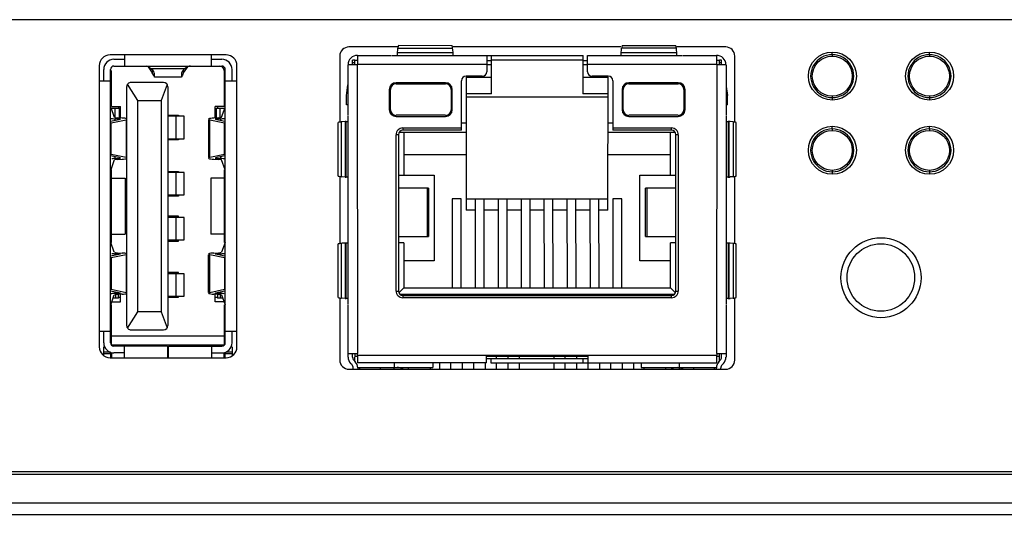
# Model space of a CAD drawing. Header units: inches. Extents: x 0 to 34, y 0 to 22.
# Tile 31 of 55: x 22.9 to 24.6, y 5.3 to 6.2. Entities that reach past the tile are written whole.
import ezdxf

# ---------------------------------------------------------------- set-up
doc = ezdxf.new("R2010")
doc.units = ezdxf.units.IN
doc.header["$LTSCALE"] = 1.87
doc.header["$MEASUREMENT"] = 0
doc.layers.get('0').update_dxf_attribs({"linetype": 'CONTINUOUS'})

msp = doc.modelspace()

# ---------------------------------------------------------------- linework, layer by layer
at = {"color": 7, "linetype": 'CONTINUOUS'}
for p, q in [((25.2656, 6.1978), (20.5068, 6.1978)), ((23.5708, 6.15), (23.4858, 6.15)), ((23.5712, 6.1458), (23.5715, 6.1482)), ((23.5715, 6.1482), (23.6672, 6.1482)), ((23.5718, 6.15), (23.5719, 6.1506)), ((23.5724, 6.1529), (23.6663, 6.1528)), ((23.6669, 6.15), (23.6668, 6.1506)), ((23.6676, 6.1455), (23.6672, 6.1482)), ((23.9615, 6.15), (23.6679, 6.15)), ((23.9625, 6.1458), (23.9628, 6.1482)), ((24.0586, 6.1482), (23.9628, 6.1482)), ((23.9632, 6.15), (23.9633, 6.1505)), ((23.9637, 6.1527), (24.0577, 6.1527)), ((24.0582, 6.15), (24.0581, 6.1505)), ((24.0589, 6.1455), (24.0586, 6.1482)), ((24.1448, 6.15), (24.0592, 6.15)), ((23.271, 6.1362), (23.068, 6.1362)), ((23.0938, 6.1166), (23.0938, 6.1362)), ((23.2446, 6.1362), (23.2446, 6.1166)), ((23.4698, 6.134), (23.4698, 6.0194)), ((23.5011, 6.1351), (23.5599, 6.1351)), ((23.5011, 6.1351), (23.5011, 6.1186)), ((23.5608, 6.1351), (23.678, 6.1351)), ((23.5706, 6.136), (23.5708, 6.1377)), ((23.5708, 6.1398), (23.5712, 6.1458)), ((23.5708, 6.1377), (23.5708, 6.1398)), ((23.6679, 6.1397), (23.5708, 6.1397)), ((23.6679, 6.1398), (23.6676, 6.1455)), ((23.668, 6.1377), (23.6679, 6.1398)), ((23.6682, 6.1358), (23.668, 6.1377)), ((23.6789, 6.1351), (23.8953, 6.1351)), ((23.7269, 6.1351), (23.7269, 6.1067)), ((23.7347, 6.1351), (23.7347, 6.1272)), ((23.8953, 6.1272), (23.8953, 6.1351)), ((23.9032, 6.1351), (23.9512, 6.1351)), ((23.9032, 6.1067), (23.9032, 6.1351)), ((23.9521, 6.1351), (24.0693, 6.1351)), ((23.9619, 6.136), (23.9621, 6.1377)), ((23.9621, 6.1377), (23.9622, 6.1398)), ((23.9622, 6.1398), (23.9625, 6.1458)), ((24.0592, 6.1397), (23.9622, 6.1397)), ((24.0592, 6.1398), (24.0589, 6.1455)), ((24.0593, 6.1377), (24.0592, 6.1398)), ((24.0595, 6.1358), (24.0593, 6.1377)), ((24.0702, 6.1351), (24.129, 6.1351)), ((24.129, 6.1186), (24.129, 6.1351)), ((24.1608, 6.0194), (24.1608, 6.134)), ((24.3312, 6.1365), (24.3312, 6.1412)), ((24.3312, 6.1365), (24.3312, 6.134)), ((24.5012, 6.1365), (24.5012, 6.1412)), ((24.5012, 6.1365), (24.5012, 6.134)), ((23.049, 6.1172), (23.049, 5.6252)), ((23.0747, 6.1284), (23.0938, 6.1284)), ((23.0747, 6.1166), (23.2637, 6.1166)), ((23.1345, 6.115), (23.1417, 6.1046)), ((23.1967, 6.1046), (23.2039, 6.115)), ((23.2446, 6.1284), (23.2637, 6.1284)), ((23.29, 5.6252), (23.29, 6.1172)), ((23.5011, 6.1186), (23.4845, 6.1186)), ((23.4845, 6.0304), (23.4845, 6.1186)), ((23.4959, 6.1225), (23.4915, 6.1225)), ((23.4959, 6.1272), (23.4921, 6.1272)), ((23.4921, 6.1186), (23.4921, 6.1272)), ((23.5011, 6.1264), (23.4959, 6.1264)), ((23.4959, 6.1186), (23.4959, 6.1264)), ((23.7269, 6.1193), (23.5003, 6.1193)), ((23.5003, 6.1193), (23.5007, 5.6134)), ((23.7269, 6.1264), (23.7351, 6.1264)), ((23.7351, 6.1186), (23.7269, 6.1186)), ((23.8953, 6.1272), (23.7347, 6.1272)), ((23.7351, 6.0678), (23.7351, 6.1264)), ((23.895, 6.1264), (23.8949, 6.0678)), ((23.895, 6.1264), (23.9032, 6.1264)), ((23.9032, 6.1186), (23.895, 6.1186)), ((24.1298, 6.1193), (23.9032, 6.1193)), ((24.1342, 6.1264), (24.129, 6.1264)), ((24.1456, 6.1186), (24.129, 6.1186)), ((24.1294, 5.6134), (24.1298, 6.1193)), ((24.1373, 6.1272), (24.1342, 6.1272)), ((24.1342, 6.1186), (24.1342, 6.1264)), ((24.1368, 6.1225), (24.1342, 6.1225)), ((24.1373, 6.1186), (24.1373, 6.1272)), ((24.1456, 6.1186), (24.1456, 6.0304)), ((23.057, 6.091), (23.057, 6.1107)), ((23.0688, 5.6323), (23.0688, 6.1107)), ((23.0708, 6.0457), (23.0708, 6.1087)), ((23.139, 6.1125), (23.1994, 6.1125)), ((23.1405, 6.1113), (23.139, 6.1125)), ((23.1417, 6.1087), (23.1417, 6.1046)), ((23.1456, 6.0975), (23.1456, 6.1029)), ((23.1928, 6.0969), (23.1456, 6.0969)), ((23.1928, 6.1029), (23.1928, 6.0975)), ((23.1967, 6.1046), (23.1967, 6.1087)), ((23.1994, 6.1125), (23.1979, 6.1113)), ((23.2676, 6.1087), (23.2676, 6.0457)), ((23.2696, 5.6323), (23.2696, 6.1107)), ((23.2814, 6.091), (23.2814, 6.1107)), ((23.719, 6.0989), (23.6906, 6.0989)), ((23.691, 6.0973), (23.6907, 5.8646)), ((23.691, 6.0973), (23.7351, 6.0973)), ((23.895, 6.0973), (23.9391, 6.0973)), ((23.9395, 6.0989), (23.9111, 6.0989)), ((23.9388, 5.8646), (23.9391, 6.0973)), ((23.049, 6.091), (23.0688, 6.091)), ((23.097, 6.08), (23.097, 5.6627)), ((23.1166, 6.0564), (23.0988, 6.085)), ((23.1615, 6.0878), (23.1048, 6.0878)), ((23.1681, 6.0843), (23.1576, 6.0564)), ((23.1694, 5.6627), (23.1694, 6.08)), ((23.2696, 6.091), (23.29, 6.091)), ((23.4814, 6.0649), (23.4841, 6.0839)), ((23.6548, 6.0875), (23.5682, 6.0875)), ((23.5682, 6.0855), (23.6548, 6.0855)), ((23.6828, 6.0044), (23.6828, 6.091)), ((23.9473, 6.091), (23.9473, 6.0044)), ((24.0619, 6.0875), (23.9753, 6.0875)), ((23.9753, 6.0855), (24.0619, 6.0855)), ((24.1456, 6.081), (24.1479, 6.0649)), ((23.4814, 6.0485), (23.4814, 6.0649)), ((23.5564, 6.0756), (23.5564, 6.0402)), ((23.5584, 6.0402), (23.5584, 6.0756)), ((23.6647, 6.0756), (23.6647, 6.0402)), ((23.6666, 6.0402), (23.6666, 6.0756)), ((23.9389, 6.0619), (23.6909, 6.0619)), ((23.7351, 6.0678), (23.691, 6.0678)), ((23.939, 6.0678), (23.8949, 6.0678)), ((23.9635, 6.0756), (23.9635, 6.0402)), ((23.9654, 6.0402), (23.9654, 6.0756)), ((24.0717, 6.0756), (24.0717, 6.0402)), ((24.0737, 6.0402), (24.0737, 6.0756)), ((24.1479, 6.0485), (24.1479, 6.0649)), ((24.3312, 6.064), (24.3312, 6.0615)), ((24.5012, 6.064), (24.5012, 6.0615)), ((23.0708, 6.0457), (23.0865, 6.0457)), ((23.0826, 6.0457), (23.0826, 6.0428)), ((23.0865, 6.0259), (23.0865, 6.0457)), ((23.1166, 6.0564), (23.1576, 6.0564)), ((23.1166, 5.6863), (23.1166, 6.0564)), ((23.1576, 6.0564), (23.1576, 5.6863)), ((23.2676, 6.0457), (23.2519, 6.0457)), ((23.2519, 6.0255), (23.2519, 6.0457)), ((23.2558, 6.0457), (23.2558, 6.0428)), ((23.4841, 6.0485), (23.4814, 6.0485)), ((24.1479, 6.0485), (24.1451, 6.0485)), ((24.3312, 6.0615), (24.3312, 6.0572)), ((24.5012, 6.0615), (24.5012, 6.0572)), ((23.0691, 6.0443), (23.0755, 6.0269)), ((23.0702, 6.0428), (23.0845, 6.0428)), ((23.0761, 6.0428), (23.0761, 6.0269)), ((23.0846, 6.0255), (23.0846, 6.0428)), ((23.1694, 6.0308), (23.1879, 6.0308)), ((23.1977, 6.0288), (23.1694, 6.0288)), ((23.1832, 6.0288), (23.1832, 5.9894)), ((23.1879, 6.0308), (23.1879, 6.0288)), ((23.1977, 5.9894), (23.1977, 6.0288)), ((23.2538, 6.0428), (23.2676, 6.0428)), ((23.2538, 6.0428), (23.2538, 6.0255)), ((23.2608, 6.0269), (23.2608, 6.0428)), ((23.2629, 6.0269), (23.2693, 6.0443)), ((23.4845, 5.9123), (23.4845, 6.0295)), ((23.6548, 6.0304), (23.5682, 6.0304)), ((23.5682, 6.0284), (23.6548, 6.0284)), ((24.0619, 6.0304), (23.9753, 6.0304)), ((23.9753, 6.0284), (24.0619, 6.0284)), ((24.1456, 6.0295), (24.1456, 5.9123)), ((23.0688, 6.0199), (23.0862, 6.0235)), ((23.07, 6.0172), (23.096, 6.0226)), ((23.07, 5.9621), (23.07, 6.0172)), ((23.0852, 6.024), (23.077, 6.0244)), ((23.077, 6.0216), (23.077, 6.0244)), ((23.089, 6.0255), (23.0808, 6.0259)), ((23.096, 6.0226), (23.096, 5.9566)), ((23.2401, 6.0226), (23.2401, 5.9566)), ((23.2424, 6.0226), (23.2684, 6.0172)), ((23.2424, 5.9566), (23.2424, 6.0226)), ((23.2576, 6.0259), (23.2494, 6.0255)), ((23.2522, 6.0235), (23.269, 6.02)), ((23.2614, 6.0244), (23.2532, 6.024)), ((23.2614, 6.0244), (23.2614, 6.0216)), ((23.2684, 5.9621), (23.2684, 6.0172)), ((23.4668, 5.924), (23.4668, 6.0179)), ((23.4741, 6.0191), (23.4722, 6.0189)), ((23.4722, 6.0189), (23.4722, 5.923)), ((23.479, 6.0194), (23.4741, 6.0191)), ((23.481, 6.0195), (23.479, 6.0194)), ((23.479, 6.0194), (23.479, 5.9224)), ((23.481, 5.9223), (23.481, 6.0195)), ((23.6828, 6.0174), (23.691, 6.0174)), ((23.9391, 6.0174), (23.9473, 6.0174)), ((24.151, 6.0194), (24.1491, 6.0195)), ((24.1491, 6.0195), (24.1491, 5.9223)), ((24.151, 5.9224), (24.151, 6.0194)), ((24.1578, 6.0189), (24.1526, 6.0194)), ((24.1578, 6.0189), (24.1578, 5.923)), ((24.1631, 5.9239), (24.1631, 6.0179)), ((24.3312, 6.0065), (24.3312, 6.0112)), ((24.5012, 6.0065), (24.5012, 6.0112)), ((23.5723, 5.9965), (23.5684, 5.9965)), ((23.5684, 5.7229), (23.5684, 5.9965)), ((23.5723, 5.9965), (23.5723, 5.7229)), ((23.691, 6.0006), (23.5735, 6.0006)), ((23.5802, 6.0083), (23.6828, 6.0083)), ((23.5802, 6.0083), (23.5802, 6.0044)), ((23.6828, 6.0044), (23.5802, 6.0044)), ((23.5818, 6.0006), (23.5818, 5.9254)), ((24.0566, 6.0006), (23.939, 6.0006)), ((23.9473, 6.0083), (24.0499, 6.0083)), ((24.0499, 6.0044), (23.9473, 6.0044)), ((24.0483, 5.9254), (24.0483, 6.0006)), ((24.0499, 6.0044), (24.0499, 6.0083)), ((24.0617, 5.9965), (24.0578, 5.9965)), ((24.0578, 5.7229), (24.0578, 5.9965)), ((24.0617, 5.9965), (24.0617, 5.7229)), ((24.3312, 6.0065), (24.3312, 6.004)), ((24.5012, 6.0065), (24.5012, 6.004)), ((23.1694, 5.9894), (23.1977, 5.9894)), ((23.1879, 5.9875), (23.1694, 5.9875)), ((23.1879, 5.9894), (23.1879, 5.9875)), ((23.0862, 5.9557), (23.0688, 5.9593)), ((23.096, 5.9566), (23.07, 5.9621)), ((23.2684, 5.9621), (23.2424, 5.9566)), ((23.269, 5.9592), (23.2522, 5.9557)), ((23.6908, 5.9613), (23.5815, 5.9613)), ((24.0481, 5.9613), (23.9388, 5.9613)), ((23.0755, 5.9523), (23.0691, 5.935)), ((23.077, 5.9549), (23.077, 5.9576)), ((23.077, 5.9549), (23.0852, 5.9553)), ((23.0808, 5.9533), (23.089, 5.9537)), ((23.2494, 5.9537), (23.2576, 5.9533)), ((23.2532, 5.9553), (23.2614, 5.9549)), ((23.2614, 5.9576), (23.2614, 5.9549)), ((23.2693, 5.935), (23.2629, 5.9523)), ((23.0708, 5.808), (23.0708, 5.935)), ((23.1694, 5.9323), (23.1879, 5.9323)), ((23.1977, 5.9304), (23.1694, 5.9304)), ((23.1832, 5.9304), (23.1832, 5.891)), ((23.1879, 5.9323), (23.1879, 5.9304)), ((23.1977, 5.891), (23.1977, 5.9304)), ((23.2676, 5.935), (23.2676, 5.808)), ((23.5723, 5.9254), (23.6348, 5.9254)), ((23.6348, 5.9254), (23.6348, 5.7758)), ((23.9947, 5.9254), (24.0578, 5.9254)), ((23.9947, 5.7758), (23.9947, 5.9254)), ((24.3312, 5.934), (24.3312, 5.9315)), ((24.3312, 5.9315), (24.3312, 5.9272)), ((24.5012, 5.934), (24.5012, 5.9315)), ((24.5012, 5.9315), (24.5012, 5.9272)), ((23.0708, 5.9205), (23.0944, 5.9205)), ((23.0944, 5.9205), (23.0944, 5.8221)), ((23.2676, 5.9205), (23.244, 5.9205)), ((23.244, 5.9205), (23.244, 5.8221)), ((23.4698, 5.9224), (23.4698, 5.8068)), ((23.4741, 5.9227), (23.4722, 5.923)), ((23.479, 5.9224), (23.4741, 5.9227)), ((23.479, 5.9224), (23.481, 5.9223)), ((23.4845, 5.8178), (23.4845, 5.9114)), ((24.1456, 5.9114), (24.1456, 5.8178)), ((24.1491, 5.9223), (24.151, 5.9224)), ((24.1578, 5.923), (24.1526, 5.9225)), ((24.1608, 5.8068), (24.1608, 5.9224)), ((23.0688, 5.8932), (23.0708, 5.8932)), ((23.1694, 5.891), (23.1977, 5.891)), ((23.1879, 5.891), (23.1879, 5.889)), ((23.2696, 5.8932), (23.2676, 5.8932)), ((23.6252, 5.9028), (23.5731, 5.9028)), ((23.6233, 5.8182), (23.6233, 5.9028)), ((23.6252, 5.9028), (23.6252, 5.8182)), ((24.0569, 5.9028), (24.0047, 5.9028)), ((24.0047, 5.8182), (24.0047, 5.9028)), ((24.0067, 5.9028), (24.0067, 5.8182)), ((23.1879, 5.889), (23.1694, 5.889)), ((23.6821, 5.8842), (23.6663, 5.8842)), ((23.6663, 5.8842), (23.6665, 5.7282)), ((23.6823, 5.7282), (23.6821, 5.8842)), ((23.6907, 5.8843), (23.9388, 5.8843)), ((23.7065, 5.8842), (23.7067, 5.7282)), ((23.7224, 5.7282), (23.7223, 5.8842)), ((23.7467, 5.8842), (23.7468, 5.7282)), ((23.7626, 5.7282), (23.7624, 5.8842)), ((23.7868, 5.8842), (23.787, 5.7282)), ((23.8027, 5.7282), (23.8026, 5.8842)), ((23.827, 5.8842), (23.8271, 5.7282)), ((23.8429, 5.7282), (23.8427, 5.8842)), ((23.8671, 5.8842), (23.8673, 5.7282)), ((23.883, 5.7282), (23.8829, 5.8842)), ((23.9073, 5.8842), (23.9075, 5.7282)), ((23.9232, 5.7282), (23.923, 5.8842)), ((23.9632, 5.8842), (23.9474, 5.8842)), ((23.9474, 5.8842), (23.9476, 5.7282)), ((23.9634, 5.7282), (23.9632, 5.8842)), ((23.7065, 5.8646), (23.6907, 5.8646)), ((23.7467, 5.8646), (23.7223, 5.8646)), ((23.7868, 5.8646), (23.7624, 5.8646)), ((23.827, 5.8646), (23.8026, 5.8646)), ((23.8672, 5.8646), (23.8427, 5.8646)), ((23.9073, 5.8646), (23.8829, 5.8646)), ((23.9388, 5.8646), (23.9231, 5.8646)), ((23.0688, 5.8499), (23.0708, 5.8499)), ((23.1879, 5.8536), (23.1694, 5.8536)), ((23.1977, 5.8516), (23.1694, 5.8516)), ((23.1832, 5.8516), (23.1832, 5.8123)), ((23.1879, 5.8516), (23.1879, 5.8536)), ((23.1977, 5.8123), (23.1977, 5.8516)), ((23.2696, 5.8499), (23.2676, 5.8499)), ((23.0708, 5.8221), (23.0944, 5.8221)), ((23.2676, 5.8221), (23.244, 5.8221)), ((23.0755, 5.7907), (23.0691, 5.808)), ((23.1694, 5.8123), (23.1977, 5.8123)), ((23.1694, 5.8103), (23.1879, 5.8103)), ((23.1879, 5.8103), (23.1879, 5.8123)), ((23.2693, 5.808), (23.2629, 5.7907)), ((23.4668, 5.7114), (23.4668, 5.8053)), ((23.4741, 5.8065), (23.4722, 5.8063)), ((23.4722, 5.8063), (23.4722, 5.7104)), ((23.479, 5.8068), (23.4741, 5.8065)), ((23.481, 5.8069), (23.479, 5.8068)), ((23.479, 5.8068), (23.479, 5.7098)), ((23.481, 5.7097), (23.481, 5.8069)), ((23.4845, 5.6997), (23.4845, 5.8169)), ((23.5818, 5.8073), (23.5723, 5.8073)), ((23.5731, 5.8182), (23.6252, 5.8182)), ((23.5818, 5.8073), (23.5818, 5.7282)), ((24.0047, 5.8182), (24.0569, 5.8182)), ((24.0578, 5.8073), (24.0483, 5.8073)), ((24.0483, 5.7282), (24.0483, 5.8073)), ((24.1456, 5.8169), (24.1456, 5.6997)), ((24.151, 5.8068), (24.1491, 5.8069)), ((24.1491, 5.8069), (24.1491, 5.7097)), ((24.151, 5.7098), (24.151, 5.8068)), ((24.1578, 5.8063), (24.1526, 5.8068)), ((24.1578, 5.8063), (24.1578, 5.7104)), ((24.1631, 5.7113), (24.1631, 5.8053)), ((23.0862, 5.7873), (23.0688, 5.7837)), ((23.096, 5.7864), (23.07, 5.7809)), ((23.077, 5.7881), (23.0852, 5.7877)), ((23.077, 5.7854), (23.077, 5.7881)), ((23.0808, 5.7897), (23.089, 5.7893)), ((23.096, 5.7864), (23.096, 5.7204)), ((23.2401, 5.7204), (23.2401, 5.7864)), ((23.2684, 5.7809), (23.2424, 5.7864)), ((23.2424, 5.7204), (23.2424, 5.7864)), ((23.2494, 5.7893), (23.2576, 5.7897)), ((23.269, 5.7838), (23.2522, 5.7873)), ((23.2532, 5.7877), (23.2614, 5.7881)), ((23.2614, 5.7881), (23.2614, 5.7854)), ((23.07, 5.7809), (23.07, 5.7259)), ((23.2684, 5.7809), (23.2684, 5.7259)), ((23.6348, 5.7758), (23.5815, 5.7758)), ((24.048, 5.7758), (23.9947, 5.7758)), ((23.1879, 5.7552), (23.1694, 5.7552)), ((23.1977, 5.7532), (23.1694, 5.7532)), ((23.1832, 5.7532), (23.1832, 5.7138)), ((23.1879, 5.7532), (23.1879, 5.7552)), ((23.1977, 5.7138), (23.1977, 5.7532)), ((23.0688, 5.7231), (23.0862, 5.7195)), ((23.07, 5.7259), (23.096, 5.7204)), ((23.077, 5.7187), (23.077, 5.7214)), ((23.0852, 5.7191), (23.077, 5.7187)), ((23.089, 5.7175), (23.0808, 5.7171)), ((23.2424, 5.7204), (23.2684, 5.7259)), ((23.2576, 5.7171), (23.2494, 5.7175)), ((23.2519, 5.704), (23.2519, 5.7175)), ((23.2522, 5.7195), (23.269, 5.723)), ((23.2614, 5.7187), (23.2532, 5.7191)), ((23.2558, 5.7175), (23.2558, 5.7101)), ((23.2614, 5.7214), (23.2614, 5.7187)), ((23.5684, 5.7229), (23.5723, 5.7229)), ((23.5818, 5.7282), (23.5731, 5.7195)), ((23.5744, 5.7176), (24.0557, 5.7176)), ((23.5818, 5.7282), (24.0483, 5.7282)), ((24.0483, 5.7282), (24.057, 5.7195)), ((24.0578, 5.7229), (24.0617, 5.7229)), ((23.0691, 5.6988), (23.0755, 5.7161)), ((23.0708, 5.704), (23.0865, 5.704)), ((23.0826, 5.7101), (23.0733, 5.7101)), ((23.0774, 5.7171), (23.0774, 5.7101)), ((23.0826, 5.7101), (23.0826, 5.7171)), ((23.0826, 5.7123), (23.0865, 5.7123)), ((23.0865, 5.704), (23.0865, 5.7171)), ((23.1694, 5.7138), (23.1977, 5.7138)), ((23.1694, 5.7119), (23.1879, 5.7119)), ((23.1879, 5.7119), (23.1879, 5.7138)), ((23.2519, 5.7123), (23.2558, 5.7123)), ((23.2676, 5.704), (23.2519, 5.704)), ((23.2651, 5.7101), (23.2558, 5.7101)), ((23.261, 5.7101), (23.261, 5.7171)), ((23.2629, 5.7161), (23.2693, 5.6988)), ((23.4698, 5.7098), (23.4698, 5.602)), ((23.4741, 5.7101), (23.4722, 5.7104)), ((23.479, 5.7098), (23.4741, 5.7101)), ((23.479, 5.7098), (23.481, 5.7097)), ((23.5802, 5.715), (24.0499, 5.715)), ((23.5802, 5.715), (23.5802, 5.7111)), ((24.0499, 5.7111), (23.5802, 5.7111)), ((24.0499, 5.7111), (24.0499, 5.715)), ((24.1491, 5.7097), (24.151, 5.7098)), ((24.1578, 5.7104), (24.1526, 5.7099)), ((24.1608, 5.602), (24.1608, 5.7098)), ((23.0708, 5.6284), (23.0708, 5.6988)), ((23.0988, 5.6576), (23.1166, 5.6863)), ((23.1576, 5.6863), (23.1166, 5.6863)), ((23.1576, 5.6863), (23.1681, 5.6583)), ((23.2676, 5.6988), (23.2676, 5.6284)), ((23.4844, 5.6071), (23.4845, 5.6988)), ((24.1456, 5.6988), (24.1454, 5.6071)), ((23.0688, 5.652), (23.049, 5.652)), ((23.057, 5.6323), (23.057, 5.652)), ((23.1048, 5.6548), (23.1615, 5.6548)), ((23.29, 5.652), (23.2696, 5.652)), ((23.2814, 5.6323), (23.2814, 5.652)), ((23.0708, 5.6442), (23.2676, 5.6442)), ((23.057, 5.6097), (23.057, 5.6252)), ((23.0688, 5.6159), (23.057, 5.6159)), ((23.0708, 5.6284), (23.2676, 5.6284)), ((23.0708, 5.6151), (23.0708, 5.6062)), ((23.1684, 5.6264), (23.0747, 5.6264)), ((23.093, 5.6146), (23.0747, 5.6146)), ((23.093, 5.6062), (23.093, 5.6264)), ((23.1141, 5.6284), (23.1141, 5.6264)), ((23.122, 5.6264), (23.122, 5.6284)), ((23.1684, 5.6264), (23.1684, 5.6055)), ((23.17, 5.6264), (23.2637, 5.6264)), ((23.17, 5.6055), (23.17, 5.6264)), ((23.2164, 5.6284), (23.2164, 5.6264)), ((23.2243, 5.6264), (23.2243, 5.6284)), ((23.2454, 5.6264), (23.2454, 5.6062)), ((23.2454, 5.6146), (23.2637, 5.6146)), ((23.2676, 5.6062), (23.2676, 5.6151)), ((23.2814, 5.6159), (23.271, 5.6159)), ((23.2814, 5.6252), (23.2814, 5.6093)), ((23.057, 5.6136), (23.0688, 5.6136)), ((23.068, 5.6062), (23.271, 5.6062)), ((23.0688, 5.6136), (23.0688, 5.6058)), ((23.2696, 5.6136), (23.2814, 5.6136)), ((23.2696, 5.6058), (23.2696, 5.6136)), ((23.4845, 5.6134), (23.5011, 5.6134)), ((23.4922, 5.6071), (23.4922, 5.6134)), ((23.4945, 5.6016), (23.4968, 5.5992)), ((23.4959, 5.6134), (23.4956, 5.6016)), ((23.4959, 5.6087), (23.5011, 5.6087)), ((23.5011, 5.6107), (23.5007, 5.6134)), ((23.5011, 5.6107), (24.129, 5.6107)), ((23.5011, 5.6107), (23.5011, 5.5969)), ((23.7265, 5.5969), (23.5011, 5.5969)), ((23.5658, 5.589), (23.5658, 5.5969)), ((23.6327, 5.5969), (23.6327, 5.589)), ((23.6446, 5.586), (23.6446, 5.5969)), ((23.6643, 5.586), (23.6643, 5.5969)), ((23.6846, 5.586), (23.6846, 5.5969)), ((23.7043, 5.586), (23.7043, 5.5969)), ((23.7245, 5.586), (23.7245, 5.5969)), ((23.7264, 5.6048), (23.9036, 5.6048)), ((23.7265, 5.5969), (23.7265, 5.6107)), ((23.7265, 5.6087), (23.9036, 5.6087)), ((23.7343, 5.6048), (23.7343, 5.5969)), ((23.7343, 5.5969), (24.129, 5.5969)), ((23.7442, 5.6048), (23.7442, 5.6087)), ((23.7442, 5.586), (23.7442, 5.5969)), ((23.7646, 5.6048), (23.7646, 5.6087)), ((23.7646, 5.586), (23.7646, 5.5969)), ((23.7842, 5.6048), (23.7842, 5.6087)), ((23.7842, 5.586), (23.7842, 5.5969)), ((23.8445, 5.6048), (23.8445, 5.6087)), ((23.8445, 5.586), (23.8445, 5.5969)), ((23.8642, 5.6048), (23.8642, 5.6087)), ((23.8642, 5.586), (23.8642, 5.5969)), ((23.8844, 5.6048), (23.8844, 5.6087)), ((23.8844, 5.586), (23.8844, 5.5969)), ((23.8957, 5.5969), (23.8957, 5.6048)), ((23.9036, 5.6107), (23.9036, 5.5969)), ((23.9041, 5.586), (23.9041, 5.5969)), ((23.9244, 5.586), (23.9244, 5.5969)), ((23.9441, 5.586), (23.9441, 5.5969)), ((23.9643, 5.586), (23.9643, 5.5969)), ((23.984, 5.586), (23.984, 5.5969)), ((23.9968, 5.5969), (23.9968, 5.589)), ((24.0639, 5.586), (24.0638, 5.5969)), ((24.129, 5.6134), (24.1456, 5.6134)), ((24.1294, 5.6134), (24.129, 5.6107)), ((24.129, 5.5969), (24.129, 5.6107)), ((24.1294, 5.6087), (24.1342, 5.6087)), ((24.1329, 5.5992), (24.1353, 5.6016)), ((24.134, 5.6016), (24.1342, 5.6134)), ((24.1375, 5.6071), (24.1375, 5.6134)), ((23.4858, 5.586), (24.1448, 5.586)), ((23.4912, 5.5937), (23.4888, 5.5961)), ((23.4934, 5.586), (23.4934, 5.5882)), ((23.5013, 5.589), (23.6326, 5.589)), ((23.5013, 5.5882), (23.5013, 5.586)), ((23.5048, 5.586), (23.5048, 5.589)), ((23.5406, 5.589), (23.5406, 5.586)), ((23.5647, 5.586), (23.5647, 5.589)), ((23.628, 5.589), (23.628, 5.586)), ((23.9968, 5.589), (24.1284, 5.589)), ((24.0016, 5.589), (24.0016, 5.586)), ((24.089, 5.586), (24.089, 5.589)), ((24.1247, 5.589), (24.1247, 5.586)), ((24.1284, 5.5882), (24.1284, 5.586)), ((24.1363, 5.586), (24.1363, 5.5882)), ((24.1409, 5.5961), (24.1386, 5.5937)), ((20.5068, 5.407), (25.2656, 5.407)), ((20.5068, 5.4021), (25.2656, 5.4021)), ((20.3908, 5.3524), (25.3816, 5.3524)), ((20.3908, 5.332), (25.3816, 5.332))]:
    msp.add_line(p, q, dxfattribs=at)
for centre, radius in [((24.3314, 6.0992), 0.042), ((24.3312, 6.099), 0.035), ((24.5014, 6.0992), 0.042), ((24.5012, 6.099), 0.035), ((24.3314, 5.9692), 0.042), ((24.5014, 5.9692), 0.042), ((24.3312, 5.969), 0.035), ((24.5012, 5.969), 0.035), ((24.4164, 5.7462), 0.07), ((24.4162, 5.7465), 0.0591)]:
    msp.add_circle(centre, radius, dxfattribs=at)
for centre, radius, start, end in [((23.4858, 6.134), 0.016, 90, 180), ((23.8865, 6.0918), 0.3201, 169.5111, 169.8419), ((23.8578, 6.0971), 0.2908, 168.9509, 169.4085), ((23.3847, 6.097), 0.2871, 10.7494, 11.2105), ((23.3566, 6.0917), 0.3157, 10.3127, 10.6483), ((24.2778, 6.0918), 0.3199, 169.5111, 169.8419), ((24.2504, 6.0969), 0.2921, 168.9763, 169.4204), ((23.7748, 6.0968), 0.2883, 10.7373, 11.1847), ((23.7481, 6.0917), 0.3156, 10.3128, 10.6483), ((24.1448, 6.134), 0.016, 0, 90), ((23.068, 6.1172), 0.019, 90, 180), ((23.271, 6.1172), 0.019, 0, 90), ((23.4999, 6.1193), 0.0157, 87.1421, 180), ((24.1295, 6.1193), 0.0157, 0, 92.8579), ((24.3309, 6.099), 0.0375, 89.6628, 270.3396), ((24.3314, 6.099), 0.0375, 269.6628, 90.3446), ((24.5009, 6.099), 0.0375, 89.6628, 270.3396), ((24.5014, 6.099), 0.0375, 269.6628, 90.3446), ((23.0747, 6.1107), 0.0177, 90, 180), ((23.0747, 6.1107), 0.00591, 90, 180), ((23.2597, 6.1087), 0.00787, 0, 90), ((23.2637, 6.1107), 0.0177, 0, 90), ((23.2637, 6.1107), 0.00591, 0, 90), ((23.6906, 6.091), 0.00787, 90, 180), ((23.719, 6.1067), 0.00787, 270, 360), ((23.9111, 6.1067), 0.00787, 180, 270), ((23.9395, 6.091), 0.00787, 0, 90), ((23.1048, 6.08), 0.00787, 89.9997, 180), ((23.1615, 6.08), 0.00787, 0, 89.9997), ((23.5682, 6.0756), 0.0118, 90, 180), ((23.5682, 6.0756), 0.00984, 90, 180), ((23.6548, 6.0756), 0.0118, 0, 90), ((23.6548, 6.0756), 0.00984, 0, 90), ((23.9753, 6.0756), 0.0118, 90, 180), ((23.9753, 6.0756), 0.00984, 90, 180), ((24.0619, 6.0756), 0.0118, 0, 90), ((24.0619, 6.0756), 0.00984, 0, 90), ((23.5682, 6.0402), 0.0118, 180, 270), ((23.5682, 6.0402), 0.00984, 180, 270), ((23.6548, 6.0402), 0.0118, 270, 360), ((23.6548, 6.0402), 0.00984, 270, 360), ((23.9753, 6.0402), 0.0118, 180, 270), ((23.9753, 6.0402), 0.00984, 180, 270), ((24.0619, 6.0402), 0.0118, 270, 360), ((24.0619, 6.0402), 0.00984, 270, 360), ((23.5241, 5.719), 0.3044, 100.3435, 100.8561), ((23.53, 5.6866), 0.3372, 99.8619, 100.3417), ((24.1469, 5.9109), 0.1086, 87.0026, 87.8278), ((24.101, 5.6926), 0.3311, 79.6479, 80.1149), ((24.1071, 5.7259), 0.2974, 79.1526, 79.6548), ((23.5802, 5.9965), 0.0118, 89.9955, 180.0045), ((23.5802, 5.9965), 0.00787, 90, 180), ((24.0499, 5.9965), 0.0118, 359.9955, 90.0045), ((24.0499, 5.9965), 0.00787, 0, 90), ((24.3309, 5.969), 0.0375, 89.6628, 270.3396), ((24.3314, 5.969), 0.0375, 269.6628, 90.3446), ((24.5009, 5.969), 0.0375, 89.6628, 270.3396), ((24.5014, 5.969), 0.0375, 269.6628, 90.3446), ((23.5241, 6.2229), 0.3044, 259.1439, 259.6561), ((23.53, 6.2552), 0.3372, 259.658, 260.1381), ((24.1469, 6.031), 0.1087, 272.1726, 272.9894), ((24.101, 6.2492), 0.3311, 279.8851, 280.3524), ((24.1071, 6.216), 0.2974, 280.3455, 280.8474), ((23.5241, 5.5064), 0.3044, 100.3435, 100.8561), ((23.53, 5.474), 0.3372, 99.8619, 100.3417), ((24.1469, 5.6983), 0.1086, 87.0026, 87.8278), ((24.101, 5.4801), 0.3311, 79.6479, 80.1149), ((24.1071, 5.5133), 0.2974, 79.1526, 79.6548), ((23.5802, 5.7229), 0.0118, 179.9955, 270.0045), ((23.5802, 5.7229), 0.00787, 180, 270), ((24.0499, 5.7229), 0.0118, 269.9955, 0.0045), ((24.0499, 5.7229), 0.00787, 270, 360), ((23.5241, 6.0103), 0.3044, 259.1439, 259.6561), ((23.53, 6.0426), 0.3372, 259.658, 260.1381), ((24.1469, 5.8184), 0.1087, 272.1726, 272.9894), ((24.101, 6.0366), 0.3311, 279.8851, 280.3524), ((24.1071, 6.0034), 0.2974, 280.3455, 280.8474), ((23.1048, 5.6627), 0.00787, 180, 270.0003), ((23.1615, 5.6627), 0.00787, 270.0003, 360), ((23.0747, 5.6323), 0.0177, 180, 270), ((23.0747, 5.6323), 0.00591, 180, 270), ((23.2637, 5.6323), 0.0177, 270, 360), ((23.2637, 5.6323), 0.00591, 270, 360), ((23.068, 5.6252), 0.019, 180, 270), ((23.271, 5.6252), 0.019, 270, 360), ((23.4858, 5.602), 0.016, 180, 270), ((23.5001, 5.6071), 0.0157, 180, 224.2693), ((23.5001, 5.6071), 0.00787, 180, 224.2693), ((23.4855, 5.5882), 0.0157, 0, 44.2693), ((24.1442, 5.5882), 0.0157, 135.7307, 180), ((24.1296, 5.6071), 0.00787, 315.7307, 360), ((24.1296, 5.6071), 0.0157, 315.7307, 360), ((24.1448, 5.602), 0.016, 270, 360), ((23.4855, 5.5882), 0.00787, 0, 44.2693), ((23.57, 5.5693), 0.0197, 57.9886, 90), ((23.3105, 5.5891), 0.2797, 359.367, 359.9816), ((24.3191, 5.5891), 0.2797, 180.0184, 180.633), ((24.0596, 5.5693), 0.0197, 106.6676, 122.0114), ((24.0596, 5.5693), 0.0197, 57.9886, 86.6672), ((24.1442, 5.5882), 0.00787, 135.7307, 180)]:
    msp.add_arc(centre, radius, start, end, dxfattribs=at)
for centre, major_axis, ratio, start_param, end_param in [((23.1288, 5.8804), (0, 0.2362), 0.23204, -0.186487, -0.046521), ((23.2096, 5.8804), (0, 0.2362), 0.23208, 0.018516, 0.186487), ((22.9487, 6.1029), (0.1969, 0), 0.188679, -0.00002, 0.228004), ((22.9487, 6.0931), (0.1969, 0), 0.294118, 0.099086, 0.199721), ((22.9487, 6.0975), (0.1969, 0), 0.188679, -0.015466, -0.00002), ((23.3897, 6.1029), (0.1969, 0), 0.188679, 9.196734, 9.424758), ((23.3897, 6.0975), (0.1969, 0), 0.188679, 3.141572, 3.157018), ((23.3897, 6.0931), (0.1969, 0), 0.294118, 2.941914, 3.076123), ((23.0834, 6.027), (0.0197, 0), 0.141378, -2.403453, -1.902389), ((23.0834, 6.027), (0.00787, 0), 0.141378, -3.089213, -1.902389), ((23.0846, 6.0237), (0.00197, 0), 0.141378, 0.00002, 1.239204), ((23.0846, 6.0237), (0.0138, 0), 0.141378, 0.451047, 1.239204), ((23.0846, 6.0237), (0.0138, 0), 0.141378, -0.593392, -0.451007), ((23.2538, 6.0237), (0.0138, 0), 0.141378, 1.902429, 3.735025), ((23.2538, 6.0237), (0.00197, 0), 0.141378, 1.902429, 3.141593), ((23.255, 6.027), (0.00787, 0), 0.141378, -1.239164, -0.05234), ((23.255, 6.027), (0.0197, 0), 0.141378, -1.239164, -0.884645), ((23.4786, 6.02), (0.00591, 0), 0.087977, -1.161298, -0.542943), ((24.1515, 6.02), (0.00591, 0), 0.087977, -2.367938, -1.981647), ((23.0834, 5.9522), (0.0197, 0), 0.141378, 1.902389, 2.256908), ((23.0834, 5.9522), (0.00787, 0), 0.141378, 1.902389, 3.089213), ((23.0846, 5.9555), (0.00197, 0), 0.141378, -1.239204, -0.00002), ((23.0846, 5.9555), (0.0138, 0), 0.141378, 5.043982, 5.832138), ((23.2538, 5.9555), (0.0138, 0), 0.141378, 2.548161, 4.380756), ((23.2538, 5.9555), (0.00197, 0), 0.141378, 3.141592, 4.380756), ((23.255, 5.9522), (0.00787, 0), 0.141378, 0.05234, 1.239164), ((23.255, 5.9522), (0.0197, 0), 0.141378, 0.737784, 1.239164), ((23.4786, 5.9218), (0.00591, 0), 0.087977, 0.542965, 1.161298), ((24.1515, 5.9218), (0.00591, 0), 0.087977, 1.981647, 2.36792), ((23.4786, 5.8074), (0.00591, 0), 0.087977, -1.161298, -0.542943), ((24.1515, 5.8074), (0.00591, 0), 0.087977, -2.367938, -1.981647), ((23.0834, 5.7908), (0.0197, 0), 0.141378, -2.256908, -1.902389), ((23.0834, 5.7908), (0.00787, 0), 0.141378, -3.089213, -1.902389), ((23.0846, 5.7875), (0.00197, 0), 0.141378, 0, 1.239204), ((23.0846, 5.7875), (0.0138, 0), 0.141378, 0.451047, 1.239204), ((23.2538, 5.7875), (0.0138, 0), 0.141378, 1.902429, 3.735025), ((23.2538, 5.7875), (0.00197, 0), 0.141378, 1.902429, 3.141593), ((23.255, 5.7908), (0.00787, 0), 0.141378, -1.239164, -0.05234), ((23.255, 5.7908), (0.0197, 0), 0.141378, -1.239164, -0.737784), ((23.0834, 5.716), (0.0197, 0), 0.141378, 1.902389, 2.403453), ((23.0846, 5.7193), (0.00197, 0), 0.141378, -1.239204, 0), ((23.0846, 5.7193), (0.0138, 0), 0.141378, -1.239204, -0.451047), ((23.0846, 5.7193), (0.0138, 0), 0.141378, 0.451007, 0.593392), ((23.2538, 5.7193), (0.0138, 0), 0.141378, 2.548161, 4.380756), ((23.2538, 5.7193), (0.00197, 0), 0.141378, 3.141573, 4.380756), ((23.255, 5.716), (0.0197, 0), 0.141378, 0.884645, 1.239164), ((23.0834, 5.716), (0.00787, 0), 0.141378, 1.902389, 3.089213), ((23.255, 5.716), (0.00787, 0), 0.141378, 0.05234, 1.239164), ((23.4786, 5.7092), (0.00591, 0), 0.087977, 0.542965, 1.161298), ((24.1515, 5.7092), (0.00591, 0), 0.087977, 1.981647, 2.36792)]:
    msp.add_ellipse(centre, major_axis=major_axis, ratio=ratio, start_param=start_param, end_param=end_param, dxfattribs=at)

doc.saveas('drawing.dxf')
